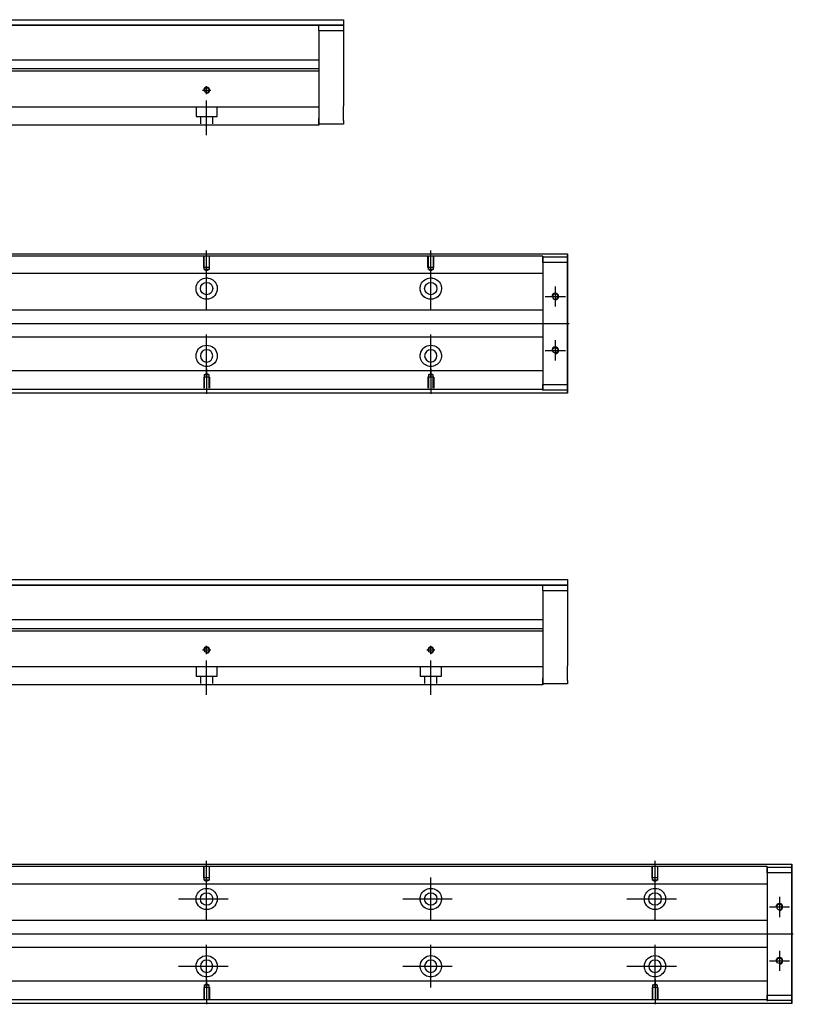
# Model space of a CAD drawing. Header units: millimetres. Extents: x -257 to 3135, y -1556 to 860.
# Tile 32 of 40: x 1403 to 1748, y -1146 to -707. Entities that reach past the tile are written whole.
import ezdxf
from ezdxf.lldxf.tags import DXFTag

# ---------------------------------------------------------------- set-up
doc = ezdxf.new("R2010")
doc.units = ezdxf.units.MM
doc.layers.get('0').update_dxf_attribs({"linetype": 'CONTINUOUS'})
tags = doc.linetypes.add('DASHED', pattern=[25.72, 12.86, -12.86]).pattern_tags.tags
tags[6:7] = [DXFTag(74, 4), DXFTag(75, 0), DXFTag(340, '0'), DXFTag(46, 0.0), DXFTag(50, 0.0), DXFTag(44, 0.0), DXFTag(45, 0.0)]
tags[4:5] = [DXFTag(74, 4), DXFTag(75, 0), DXFTag(340, '0'), DXFTag(46, 0.0), DXFTag(50, 0.0), DXFTag(44, 0.0), DXFTag(45, 0.0)]

msp = doc.modelspace()

# ---------------------------------------------------------------- linework, layer by layer
at = {"linetype": 'Continuous'}
for p, q in [((1363.05, -707.3), (1547, -707.3)), ((1547, -709.8), (1363.05, -709.8)), ((1363.05, -709.8), (1547, -709.8)), ((1536, -709.8), (1547, -709.8)), ((1536, -712.3), (1536, -709.8)), ((1547, -707.3), (1547, -709.8)), ((1547, -709.8), (1547, -712.3)), ((1547, -709.8), (1547, -709.8)), ((1547, -712.3), (1536, -712.3)), ((1536, -712.3), (1536, -751.3)), ((1547, -712.3), (1547, -730.3)), ((1536, -725.3), (1374.55, -725.3)), ((1536, -730.25), (1339.86, -730.25)), ((1536, -729.25), (1340.11, -729.25)), ((1536, -730.25), (1536, -744.95)), ((1547, -736.8), (1547, -745.8)), ((1536, -744.95), (1536, -745.45)), ((1536, -745.45), (1536, -752.25)), ((1536, -754.25), (1333.7, -754.25)), ((1536, -753.8), (1536, -751.3)), ((1536, -752.25), (1536, -754.25)), ((1547, -753.8), (1536, -753.8)), ((1547, -752.3), (1547, -753.8)), ((1348.25, -811.71), (1647, -811.71)), ((1647, -812.2), (1647, -811.71)), ((1647, -811.71), (1647, -811.71)), ((1647, -811.71), (1647, -812.71)), ((1647, -816.27), (1647, -812.2)), ((1647, -812.71), (1647, -872.71)), ((1647, -812.96), (1647, -815.46)), ((1647, -812.96), (1647, -812.96)), ((1647, -812.96), (1647, -812.96)), ((1647, -812.96), (1647, -816.77)), ((1647, -816.77), (1647, -812.96)), ((1647, -812.96), (1647, -816.77)), ((1647, -815.46), (1647, -813.96)), ((1647, -816.77), (1647, -813.96)), ((1647, -815.46), (1647, -869.96)), ((1647, -869.96), (1647, -815.46)), ((1647, -816.27), (1647, -816.27)), ((1647, -826.27), (1647, -816.27)), ((1647, -826.27), (1647, -826.27)), ((1647, -834.27), (1647, -826.27)), ((1647, -834.27), (1647, -834.27)), ((1647, -850.27), (1647, -834.27)), ((1647, -850.27), (1647, -850.27)), ((1647, -858.27), (1647, -850.27)), ((1647, -858.27), (1647, -858.27)), ((1647, -868.27), (1647, -858.27)), ((1647, -868.27), (1647, -868.27)), ((1647, -873.21), (1647, -868.27)), ((1647, -868.64), (1647, -872.46)), ((1647, -871.46), (1647, -868.64)), ((1647, -868.64), (1647, -872.46)), ((1647, -872.46), (1647, -868.64)), ((1647, -871.46), (1647, -869.96)), ((1647, -869.96), (1647, -872.46)), ((1647, -872.46), (1647, -872.46)), ((1647, -872.46), (1647, -872.46)), ((1647, -872.71), (1647, -873.71)), ((1647, -873.71), (1647, -873.21)), ((1647, -873.71), (1332.35, -873.71)), ((1647, -873.71), (1647, -873.71)), ((1363.05, -956.85), (1647, -956.85)), ((1647, -959.35), (1363.05, -959.35)), ((1363.05, -959.36), (1647, -959.36)), ((1636, -959.36), (1647, -959.36)), ((1636, -961.86), (1636, -959.36)), ((1647, -956.85), (1647, -959.35)), ((1647, -959.35), (1647, -959.36)), ((1647, -959.36), (1647, -961.86)), ((1647, -961.86), (1636, -961.86)), ((1636, -961.86), (1636, -1000.85)), ((1647, -961.86), (1647, -979.85)), ((1636, -974.85), (1374.55, -974.85)), ((1636, -979.81), (1339.86, -979.81)), ((1636, -978.81), (1340.11, -978.81)), ((1636, -979.81), (1636, -994.51)), ((1647, -986.35), (1647, -995.35)), ((1636, -994.51), (1636, -995.01)), ((1636, -995.01), (1636, -1001.81)), ((1636, -1003.81), (1333.7, -1003.81)), ((1636, -1003.35), (1636, -1000.85)), ((1636, -1001.81), (1636, -1003.81)), ((1647, -1003.35), (1636, -1003.35)), ((1647, -1001.85), (1647, -1003.35)), ((1348.25, -1083.81), (1747, -1083.81)), ((1747, -1084.31), (1747, -1083.81)), ((1747, -1083.81), (1747, -1083.81)), ((1747, -1083.81), (1747, -1084.81)), ((1747, -1088.37), (1747, -1084.31)), ((1747, -1084.81), (1747, -1144.81)), ((1747, -1085.06), (1747, -1087.56)), ((1747, -1085.06), (1747, -1085.06)), ((1747, -1085.06), (1747, -1085.06)), ((1747, -1085.06), (1747, -1088.87)), ((1747, -1088.87), (1747, -1085.06)), ((1747, -1085.06), (1747, -1088.87)), ((1747, -1087.56), (1747, -1086.06)), ((1747, -1088.87), (1747, -1086.06)), ((1747, -1087.56), (1747, -1142.06)), ((1747, -1142.06), (1747, -1087.56)), ((1747, -1088.37), (1747, -1088.37)), ((1747, -1098.37), (1747, -1088.37)), ((1747, -1098.37), (1747, -1098.37)), ((1747, -1106.37), (1747, -1098.37)), ((1747, -1106.37), (1747, -1106.37)), ((1747, -1122.37), (1747, -1106.37)), ((1747, -1122.37), (1747, -1122.37)), ((1747, -1130.37), (1747, -1122.37)), ((1747, -1130.37), (1747, -1130.37)), ((1747, -1140.37), (1747, -1130.37)), ((1747, -1140.37), (1747, -1140.37)), ((1747, -1145.31), (1747, -1140.37)), ((1747, -1140.74), (1747, -1144.56)), ((1747, -1143.56), (1747, -1140.74)), ((1747, -1140.74), (1747, -1144.56)), ((1747, -1144.56), (1747, -1140.74)), ((1747, -1143.56), (1747, -1142.06)), ((1747, -1142.06), (1747, -1144.56)), ((1747, -1144.56), (1747, -1144.56)), ((1747, -1144.56), (1747, -1144.56)), ((1747, -1144.81), (1747, -1145.81)), ((1747, -1145.81), (1747, -1145.31)), ((1747, -1145.81), (1332.35, -1145.81)), ((1747, -1145.81), (1747, -1145.81))]:
    msp.add_line(p, q, dxfattribs=at)
at = {"linetype": 'DASHED'}
for p, q in [((1536, -729.25), (1536, -730.25)), ((1636, -820.48), (1636, -821.48)), ((1636, -821.48), (1636, -823.03)), ((1636, -823.03), (1636, -826.59)), ((1636, -826.59), (1636, -828.5)), ((1636, -828.5), (1636, -832.21)), ((1636, -853.21), (1636, -856.81)), ((1636, -856.81), (1636, -858.73)), ((1636, -858.73), (1636, -862.29)), ((1636, -862.29), (1636, -863.83)), ((1636, -978.81), (1636, -979.81)), ((1736, -1092.59), (1736, -1093.59)), ((1736, -1093.59), (1736, -1095.13)), ((1736, -1095.13), (1736, -1098.69)), ((1736, -1098.69), (1736, -1100.61)), ((1736, -1100.61), (1736, -1104.31)), ((1736, -1125.31), (1736, -1128.91)), ((1736, -1128.91), (1736, -1130.83)), ((1736, -1130.83), (1736, -1134.39)), ((1736, -1134.39), (1736, -1135.93))]:
    msp.add_line(p, q, dxfattribs=at)
at = {"ltscale": 0.5}
for p, q in [((1486, -740.56), (1486, -736.9)), ((1484.2, -738.7), (1487.8, -738.7)), ((1486, -758.7), (1486, -743.34)), ((1486, -990.12), (1486, -986.46)), ((1586, -990.12), (1586, -986.46)), ((1484.2, -988.26), (1487.8, -988.26)), ((1584.2, -988.26), (1587.8, -988.26)), ((1486, -1008.26), (1486, -992.9)), ((1586, -1008.26), (1586, -992.9))]:
    msp.add_line(p, q, dxfattribs=at)
at = {"linetype": 'DASHED', "ltscale": 0.3}
for p, q in [((1536, -746.25), (1236, -746.25)), ((1481.25, -746.25), (1481.25, -750.4)), ((1481.25, -750.4), (1490.75, -750.4)), ((1483.25, -750.4), (1483.25, -753.7)), ((1488.75, -753.7), (1488.75, -750.4)), ((1490.75, -750.4), (1490.75, -746.25)), ((1636, -812.66), (1348, -812.66)), ((1636, -812.66), (1636, -812.96)), ((1636, -812.96), (1636, -813.16)), ((1636, -812.96), (1636, -815.46)), ((1636, -815.46), (1636, -812.96)), ((1636, -812.96), (1647, -812.96)), ((1636, -813.16), (1636, -814.16)), ((1636, -814.16), (1636, -820.48)), ((1647, -815.46), (1636, -815.46)), ((1636, -815.46), (1636, -869.96)), ((1636, -820.48), (1236, -820.48)), ((1636, -836.71), (1239.3, -836.71)), ((1239.3, -848.71), (1636, -848.71)), ((1636, -863.83), (1236, -863.83)), ((1636, -863.83), (1636, -864.83)), ((1487.3, -866.61), (1484.7, -866.61)), ((1484.7, -866.61), (1484.7, -871.61)), ((1484.93, -865.61), (1486, -864.99)), ((1484.93, -865.61), (1484.93, -871.61)), ((1487.08, -865.61), (1484.93, -865.61)), ((1487.08, -865.61), (1486, -864.99)), ((1487.08, -871.61), (1487.08, -865.61)), ((1487.3, -866.61), (1487.3, -871.61)), ((1587.3, -866.61), (1584.7, -866.61)), ((1584.7, -866.61), (1584.7, -871.61)), ((1584.93, -865.61), (1586, -864.99)), ((1584.93, -865.61), (1584.93, -871.61)), ((1587.08, -865.61), (1584.93, -865.61)), ((1587.08, -865.61), (1586, -864.99)), ((1587.08, -871.61), (1587.08, -865.61)), ((1587.3, -866.61), (1587.3, -871.61)), ((1636, -864.83), (1636, -871.16)), ((1636, -872.16), (1236, -872.16)), ((1636, -869.96), (1647, -869.96)), ((1636, -869.96), (1636, -872.46)), ((1636, -872.46), (1636, -869.96)), ((1636, -871.16), (1636, -872.16)), ((1636, -872.16), (1636, -872.46)), ((1636, -872.46), (1636, -872.66)), ((1647, -872.46), (1636, -872.46)), ((1636, -995.81), (1236, -995.81)), ((1481.25, -995.81), (1481.25, -999.96)), ((1490.75, -999.96), (1490.75, -995.81)), ((1581.25, -995.81), (1581.25, -999.96)), ((1590.75, -999.96), (1590.75, -995.81)), ((1481.25, -999.96), (1490.75, -999.96)), ((1483.25, -999.96), (1483.25, -1003.26)), ((1488.75, -1003.26), (1488.75, -999.96)), ((1581.25, -999.96), (1590.75, -999.96)), ((1583.25, -999.96), (1583.25, -1003.26)), ((1588.75, -1003.26), (1588.75, -999.96)), ((1736, -1084.76), (1348, -1084.76)), ((1736, -1084.76), (1736, -1085.06)), ((1736, -1085.06), (1736, -1085.26)), ((1736, -1085.06), (1736, -1087.56)), ((1736, -1087.56), (1736, -1085.06)), ((1736, -1085.06), (1747, -1085.06)), ((1736, -1085.26), (1736, -1086.26)), ((1736, -1086.26), (1736, -1092.59)), ((1747, -1087.56), (1736, -1087.56)), ((1736, -1087.56), (1736, -1142.06)), ((1736, -1092.59), (1236, -1092.59)), ((1736, -1108.81), (1239.3, -1108.81)), ((1239.3, -1120.81), (1736, -1120.81)), ((1736, -1135.93), (1236, -1135.93)), ((1736, -1135.93), (1736, -1136.93)), ((1487.3, -1138.71), (1484.7, -1138.71)), ((1484.7, -1138.71), (1484.7, -1143.71)), ((1484.93, -1137.71), (1486, -1137.09)), ((1484.93, -1137.71), (1484.93, -1143.71)), ((1487.08, -1137.71), (1484.93, -1137.71)), ((1487.08, -1137.71), (1486, -1137.09)), ((1487.08, -1143.71), (1487.08, -1137.71)), ((1487.3, -1138.71), (1487.3, -1143.71)), ((1687.3, -1138.71), (1684.7, -1138.71)), ((1684.7, -1138.71), (1684.7, -1143.71)), ((1684.93, -1137.71), (1686, -1137.09)), ((1684.93, -1137.71), (1684.93, -1143.71)), ((1687.08, -1137.71), (1684.93, -1137.71)), ((1687.08, -1137.71), (1686, -1137.09)), ((1687.08, -1143.71), (1687.08, -1137.71)), ((1687.3, -1138.71), (1687.3, -1143.71)), ((1736, -1136.93), (1736, -1143.26)), ((1736, -1144.26), (1236, -1144.26)), ((1736, -1142.06), (1747, -1142.06)), ((1736, -1142.06), (1736, -1144.56)), ((1736, -1144.56), (1736, -1142.06)), ((1736, -1143.26), (1736, -1144.26)), ((1736, -1144.26), (1736, -1144.56)), ((1736, -1144.56), (1736, -1144.76)), ((1747, -1144.56), (1736, -1144.56))]:
    msp.add_line(p, q, dxfattribs=at)
for p, q in [((1486, -821.32), (1486, -810.2)), ((1586, -821.32), (1586, -810.2)), ((1486, -836.68), (1486, -817.63)), ((1586, -836.68), (1586, -817.63)), ((1641.5, -826.2), (1641.5, -835.2)), ((1637, -830.7), (1646, -830.7)), ((1340.3, -842.71), (1647.7, -842.71)), ((1486, -866.68), (1486, -847.63)), ((1586, -866.68), (1586, -847.63)), ((1641.5, -850.2), (1641.5, -859.2)), ((1637, -854.7), (1646, -854.7)), ((1486, -862.99), (1486, -874.11)), ((1586, -862.99), (1586, -874.11)), ((1486, -1093.43), (1486, -1082.31)), ((1686, -1093.43), (1686, -1082.31)), ((1486, -1108.78), (1486, -1089.73)), ((1586, -1108.78), (1586, -1089.73)), ((1686, -1108.78), (1686, -1089.73)), ((1473.5, -1099.26), (1495.53, -1099.26)), ((1573.5, -1099.26), (1595.53, -1099.26)), ((1673.5, -1099.26), (1695.53, -1099.26)), ((1741.5, -1098.31), (1741.5, -1107.31)), ((1737, -1102.81), (1746, -1102.81)), ((1340.3, -1114.81), (1747.7, -1114.81)), ((1486, -1138.78), (1486, -1119.73)), ((1586, -1138.78), (1586, -1119.73)), ((1686, -1138.78), (1686, -1119.73)), ((1741.5, -1122.31), (1741.5, -1131.31)), ((1737, -1126.81), (1746, -1126.81)), ((1473.5, -1129.26), (1495.53, -1129.26)), ((1573.5, -1129.26), (1595.53, -1129.26)), ((1673.5, -1129.26), (1695.53, -1129.26)), ((1486, -1135.09), (1486, -1146.21)), ((1686, -1135.09), (1686, -1146.21))]:
    msp.add_line(p, q)
at = {"linetype": 'DASHED', "ltscale": 0.1}
for p, q in [((1484.7, -817.7), (1484.7, -812.7)), ((1484.93, -818.7), (1484.93, -812.7)), ((1487.08, -812.7), (1487.08, -818.7)), ((1487.3, -817.7), (1487.3, -812.7)), ((1584.7, -817.7), (1584.7, -812.7)), ((1584.93, -818.7), (1584.93, -812.7)), ((1587.08, -812.7), (1587.08, -818.7)), ((1587.3, -817.7), (1587.3, -812.7)), ((1487.3, -817.7), (1484.7, -817.7)), ((1487.08, -818.7), (1484.93, -818.7)), ((1484.93, -818.7), (1486, -819.32)), ((1487.08, -818.7), (1486, -819.32)), ((1587.3, -817.7), (1584.7, -817.7)), ((1587.08, -818.7), (1584.93, -818.7)), ((1584.93, -818.7), (1586, -819.32)), ((1587.08, -818.7), (1586, -819.32)), ((1484.7, -1089.81), (1484.7, -1084.81)), ((1484.93, -1090.81), (1484.93, -1084.81)), ((1487.08, -1084.81), (1487.08, -1090.81)), ((1487.3, -1089.81), (1487.3, -1084.81)), ((1684.7, -1089.81), (1684.7, -1084.81)), ((1684.93, -1090.81), (1684.93, -1084.81)), ((1687.08, -1084.81), (1687.08, -1090.81)), ((1687.3, -1089.81), (1687.3, -1084.81)), ((1487.3, -1089.81), (1484.7, -1089.81)), ((1487.08, -1090.81), (1484.93, -1090.81)), ((1484.93, -1090.81), (1486, -1091.43)), ((1487.08, -1090.81), (1486, -1091.43)), ((1687.3, -1089.81), (1684.7, -1089.81)), ((1687.08, -1090.81), (1684.93, -1090.81)), ((1684.93, -1090.81), (1686, -1091.43)), ((1687.08, -1090.81), (1686, -1091.43))]:
    msp.add_line(p, q, dxfattribs=at)
at = {"linetype": 'Continuous'}
for centre, radius in [((1486, -738.7), 1.07), ((1486, -827.15), 2.75), ((1586, -827.15), 2.75), ((1641.5, -854.7), 1.22), ((1486, -988.26), 1.07), ((1586, -988.26), 1.07), ((1486, -1099.26), 2.75), ((1586, -1099.26), 2.75), ((1686, -1099.26), 2.75), ((1741.5, -1126.81), 1.22)]:
    msp.add_circle(centre, radius, dxfattribs=at)
at = {"linetype": 'Continuous', "extrusion": (0, 0, -1)}
for centre, radius in [((-1641.5, -830.7), 1.22), ((-1486, -857.15), 2.75), ((-1586, -857.15), 2.75), ((-1741.5, -1102.81), 1.22), ((-1486, -1129.26), 2.75), ((-1586, -1129.26), 2.75), ((-1686, -1129.26), 2.75)]:
    msp.add_circle(centre, radius, dxfattribs=at)
for centre, radius in [((1486, -738.7), 1.3), ((1641.5, -830.7), 1.5), ((1641.5, -854.7), 1.5), ((1486, -988.26), 1.3), ((1586, -988.26), 1.3), ((1741.5, -1102.81), 1.5), ((1741.5, -1126.81), 1.5)]:
    msp.add_arc(centre, radius, 270, 180)
for centre, start, end in [((-1486, -827.15), 13.6191, 80.1049), ((-1486, -827.15), 99.8951, 166.3809), ((-1586, -827.15), 13.6191, 80.1049), ((-1586, -827.15), 99.8951, 166.3809), ((-1486, -827.15), 189.6765, 350.3235), ((-1586, -827.15), 189.6765, 350.3235), ((-1486, -857.15), 10.8558, 169.1442), ((-1586, -857.15), 10.8558, 169.1442), ((-1486, -857.15), 285.2319, 347.572), ((-1486, -857.15), 192.428, 254.7681), ((-1586, -857.15), 285.2319, 347.572), ((-1586, -857.15), 192.428, 254.7681), ((-1486, -1099.26), 13.6191, 80.1049), ((-1486, -1099.26), 99.8951, 166.3809), ((-1586, -1099.26), 13.6191, 80.1049), ((-1586, -1099.26), 99.8951, 166.3809), ((-1686, -1099.26), 13.6191, 80.1049), ((-1686, -1099.26), 99.8951, 166.3809), ((-1486, -1099.26), 189.6765, 350.3235), ((-1586, -1099.26), 189.6765, 350.3235), ((-1686, -1099.26), 189.6765, 350.3235), ((-1486, -1129.26), 10.8558, 169.1442), ((-1586, -1129.26), 10.8558, 169.1442), ((-1686, -1129.26), 10.8558, 169.1442), ((-1486, -1129.26), 285.2319, 347.572), ((-1486, -1129.26), 192.428, 254.7681), ((-1586, -1129.26), 285.2319, 347.572), ((-1586, -1129.26), 192.428, 254.7681), ((-1686, -1129.26), 285.2319, 347.572), ((-1686, -1129.26), 192.428, 254.7681)]:
    msp.add_arc(centre, 4.75, start, end, dxfattribs=at)
at = {"linetype": 'Continuous'}
for points, knots in [([(1547, -730.3), (1547, -730.3), (1547, -730.31), (1547, -730.37), (1547, -730.42), (1547, -730.53), (1547, -730.61), (1547, -730.78), (1547, -730.88), (1547, -731.1), (1547, -731.22), (1547, -731.49), (1547, -731.63), (1547, -731.94), (1547, -732.1), (1547, -732.43), (1547, -732.6), (1547, -732.95), (1547, -733.13), (1547, -733.49), (1547, -733.67), (1547, -734.02), (1547, -734.2), (1547, -734.55), (1547, -734.72), (1547, -735.05), (1547, -735.21), (1547, -735.51), (1547, -735.65), (1547, -735.91), (1547, -736.03), (1547, -736.25), (1547, -736.34), (1547, -736.51), (1547, -736.58), (1547, -736.69), (1547, -736.73), (1547, -736.78), (1547, -736.8), (1547, -736.8)], [0, 0, 0, 0, 0.052926, 0.052926, 0.105852, 0.105852, 0.158778, 0.158778, 0.211704, 0.211704, 0.26463, 0.26463, 0.317556, 0.317556, 0.370482, 0.370482, 0.423408, 0.423408, 0.476333, 0.476333, 0.529259, 0.529259, 0.582185, 0.582185, 0.635111, 0.635111, 0.688037, 0.688037, 0.740963, 0.740963, 0.793889, 0.793889, 0.846815, 0.846815, 0.899741, 0.899741, 0.949242, 0.949242, 1, 1, 1, 1]), ([(1547, -752.3), (1547, -752.3), (1547, -752.28), (1547, -752.22), (1547, -752.18), (1547, -752.06), (1547, -751.99), (1547, -751.82), (1547, -751.72), (1547, -751.49), (1547, -751.37), (1547, -751.1), (1547, -750.96), (1547, -750.66), (1547, -750.5), (1547, -750.17), (1547, -750), (1547, -749.65), (1547, -749.47), (1547, -749.11), (1547, -748.93), (1547, -748.57), (1547, -748.39), (1547, -748.04), (1547, -747.87), (1547, -747.54), (1547, -747.39), (1547, -747.09), (1547, -746.95), (1547, -746.68), (1547, -746.56), (1547, -746.35), (1547, -746.25), (1547, -746.08), (1547, -746.01), (1547, -745.9), (1547, -745.87), (1547, -745.81), (1547, -745.8), (1547, -745.8)], [0, 0, 0, 0, 0.052926, 0.052926, 0.105852, 0.105852, 0.158778, 0.158778, 0.211704, 0.211704, 0.26463, 0.26463, 0.317556, 0.317556, 0.370482, 0.370482, 0.423408, 0.423408, 0.476333, 0.476333, 0.529259, 0.529259, 0.582185, 0.582185, 0.635111, 0.635111, 0.688037, 0.688037, 0.740963, 0.740963, 0.793889, 0.793889, 0.846815, 0.846815, 0.899741, 0.899741, 0.949242, 0.949242, 1, 1, 1, 1]), ([(1647, -816.77), (1647, -816.95), (1647, -817.13), (1647, -817.48), (1647, -817.66), (1647, -818), (1647, -818.17), (1647, -818.48), (1647, -818.63), (1647, -818.92), (1647, -819.05), (1647, -819.29), (1647, -819.4), (1647, -819.6), (1647, -819.68), (1647, -819.82), (1647, -819.88), (1647, -819.97), (1647, -820), (1647, -820.02), (1647, -820.02), (1647, -819.99), (1647, -819.96), (1647, -819.87), (1647, -819.8), (1647, -819.66), (1647, -819.57), (1647, -819.37), (1647, -819.25), (1647, -819.01), (1647, -818.87), (1647, -818.59), (1647, -818.43), (1647, -818.11), (1647, -817.95), (1647, -817.78), (1647, -817.45), (1647, -817.11), (1647, -816.77)], [0, 0, 0, 0, 0.052893, 0.052893, 0.105785, 0.105785, 0.158678, 0.158678, 0.211571, 0.211571, 0.264464, 0.264464, 0.317356, 0.317356, 0.370249, 0.370249, 0.423142, 0.423142, 0.476034, 0.476034, 0.528927, 0.528927, 0.58182, 0.58182, 0.634712, 0.634712, 0.687605, 0.687605, 0.740498, 0.740498, 0.793391, 0.793391, 0.846283, 0.846283, 0.899176, 0.899176, 0.899176, 1, 1, 1, 1]), ([(1485.18, -822.48), (1485.6, -822.4), (1486.03, -822.39), (1486.57, -822.44), (1486.69, -822.45), (1486.82, -822.48)], [0, 0, 0, 0, 0.772987, 0.772987, 1, 1, 1, 1]), ([(1585.18, -822.48), (1585.6, -822.4), (1586.03, -822.39), (1586.57, -822.44), (1586.69, -822.45), (1586.82, -822.48)], [0, 0, 0, 0, 0.772987, 0.772987, 1, 1, 1, 1]), ([(1487.25, -861.74), (1486.85, -861.85), (1486.42, -861.9), (1485.58, -861.9), (1485.16, -861.85), (1484.75, -861.74)], [0, 0, 0, 0, 0.500461, 0.500461, 1, 1, 1, 1]), ([(1587.25, -861.74), (1586.85, -861.85), (1586.42, -861.9), (1585.58, -861.9), (1585.16, -861.85), (1584.75, -861.74)], [0, 0, 0, 0, 0.500461, 0.500461, 1, 1, 1, 1]), ([(1647, -865.39), (1647, -865.39), (1647, -865.4), (1647, -865.42), (1647, -865.45), (1647, -865.55), (1647, -865.61), (1647, -865.75), (1647, -865.84), (1647, -866.04), (1647, -866.16), (1647, -866.4), (1647, -866.54), (1647, -866.82), (1647, -866.98), (1647, -867.3), (1647, -867.46), (1647, -867.79), (1647, -867.96), (1647, -868.3), (1647, -868.47), (1647, -868.64)], [0, 0, 0, 0, 0.058411, 0.058411, 0.164275, 0.164275, 0.270139, 0.270139, 0.376003, 0.376003, 0.481867, 0.481867, 0.587731, 0.587731, 0.693595, 0.693595, 0.799459, 0.799459, 0.898473, 0.898473, 1, 1, 1, 1]), ([(1647, -979.85), (1647, -979.85), (1647, -979.87), (1647, -979.93), (1647, -979.97), (1647, -980.09), (1647, -980.16), (1647, -980.34), (1647, -980.44), (1647, -980.66), (1647, -980.78), (1647, -981.05), (1647, -981.19), (1647, -981.49), (1647, -981.65), (1647, -981.98), (1647, -982.16), (1647, -982.51), (1647, -982.68), (1647, -983.04), (1647, -983.22), (1647, -983.58), (1647, -983.76), (1647, -984.11), (1647, -984.28), (1647, -984.61), (1647, -984.77), (1647, -985.06), (1647, -985.21), (1647, -985.47), (1647, -985.59), (1647, -985.81), (1647, -985.9), (1647, -986.07), (1647, -986.14), (1647, -986.25), (1647, -986.29), (1647, -986.34), (1647, -986.35), (1647, -986.35)], [0, 0, 0, 0, 0.052926, 0.052926, 0.105852, 0.105852, 0.158778, 0.158778, 0.211704, 0.211704, 0.26463, 0.26463, 0.317556, 0.317556, 0.370482, 0.370482, 0.423408, 0.423408, 0.476333, 0.476333, 0.529259, 0.529259, 0.582185, 0.582185, 0.635111, 0.635111, 0.688037, 0.688037, 0.740963, 0.740963, 0.793889, 0.793889, 0.846815, 0.846815, 0.899741, 0.899741, 0.949242, 0.949242, 1, 1, 1, 1]), ([(1647, -1001.85), (1647, -1001.85), (1647, -1001.84), (1647, -1001.78), (1647, -1001.74), (1647, -1001.62), (1647, -1001.54), (1647, -1001.37), (1647, -1001.27), (1647, -1001.05), (1647, -1000.93), (1647, -1000.66), (1647, -1000.52), (1647, -1000.22), (1647, -1000.06), (1647, -999.73), (1647, -999.55), (1647, -999.2), (1647, -999.03), (1647, -998.67), (1647, -998.49), (1647, -998.13), (1647, -997.95), (1647, -997.6), (1647, -997.43), (1647, -997.1), (1647, -996.94), (1647, -996.65), (1647, -996.5), (1647, -996.24), (1647, -996.12), (1647, -995.9), (1647, -995.81), (1647, -995.64), (1647, -995.57), (1647, -995.46), (1647, -995.42), (1647, -995.37), (1647, -995.35), (1647, -995.35)], [0, 0, 0, 0, 0.052926, 0.052926, 0.105852, 0.105852, 0.158778, 0.158778, 0.211704, 0.211704, 0.26463, 0.26463, 0.317556, 0.317556, 0.370482, 0.370482, 0.423408, 0.423408, 0.476333, 0.476333, 0.529259, 0.529259, 0.582185, 0.582185, 0.635111, 0.635111, 0.688037, 0.688037, 0.740963, 0.740963, 0.793889, 0.793889, 0.846815, 0.846815, 0.899741, 0.899741, 0.949242, 0.949242, 1, 1, 1, 1]), ([(1747, -1088.87), (1747, -1089.05), (1747, -1089.23), (1747, -1089.59), (1747, -1089.76), (1747, -1090.1), (1747, -1090.27), (1747, -1090.58), (1747, -1090.74), (1747, -1091.02), (1747, -1091.15), (1747, -1091.39), (1747, -1091.5), (1747, -1091.7), (1747, -1091.78), (1747, -1091.93), (1747, -1091.98), (1747, -1092.07), (1747, -1092.1), (1747, -1092.13), (1747, -1092.12), (1747, -1092.09), (1747, -1092.06), (1747, -1091.97), (1747, -1091.91), (1747, -1091.76), (1747, -1091.67), (1747, -1091.47), (1747, -1091.36), (1747, -1091.11), (1747, -1090.98), (1747, -1090.69), (1747, -1090.54), (1747, -1090.22), (1747, -1090.05), (1747, -1089.88), (1747, -1089.56), (1747, -1089.21), (1747, -1088.87)], [0, 0, 0, 0, 0.052893, 0.052893, 0.105785, 0.105785, 0.158678, 0.158678, 0.211571, 0.211571, 0.264464, 0.264464, 0.317356, 0.317356, 0.370249, 0.370249, 0.423142, 0.423142, 0.476034, 0.476034, 0.528927, 0.528927, 0.58182, 0.58182, 0.634712, 0.634712, 0.687605, 0.687605, 0.740498, 0.740498, 0.793391, 0.793391, 0.846283, 0.846283, 0.899176, 0.899176, 0.899176, 1, 1, 1, 1]), ([(1485.18, -1094.58), (1485.6, -1094.51), (1486.03, -1094.49), (1486.57, -1094.54), (1486.69, -1094.56), (1486.82, -1094.58)], [0, 0, 0, 0, 0.772987, 0.772987, 1, 1, 1, 1]), ([(1585.18, -1094.58), (1585.6, -1094.51), (1586.03, -1094.49), (1586.57, -1094.54), (1586.69, -1094.56), (1586.82, -1094.58)], [0, 0, 0, 0, 0.772987, 0.772987, 1, 1, 1, 1]), ([(1685.18, -1094.58), (1685.6, -1094.51), (1686.03, -1094.49), (1686.57, -1094.54), (1686.69, -1094.56), (1686.82, -1094.58)], [0, 0, 0, 0, 0.772987, 0.772987, 1, 1, 1, 1]), ([(1487.25, -1133.84), (1486.85, -1133.95), (1486.42, -1134.01), (1485.58, -1134.01), (1485.16, -1133.95), (1484.75, -1133.84)], [0, 0, 0, 0, 0.500461, 0.500461, 1, 1, 1, 1]), ([(1587.25, -1133.84), (1586.85, -1133.95), (1586.42, -1134.01), (1585.58, -1134.01), (1585.16, -1133.95), (1584.75, -1133.84)], [0, 0, 0, 0, 0.500461, 0.500461, 1, 1, 1, 1]), ([(1687.25, -1133.84), (1686.85, -1133.95), (1686.42, -1134.01), (1685.58, -1134.01), (1685.16, -1133.95), (1684.75, -1133.84)], [0, 0, 0, 0, 0.500461, 0.500461, 1, 1, 1, 1]), ([(1747, -1137.49), (1747, -1137.49), (1747, -1137.5), (1747, -1137.52), (1747, -1137.56), (1747, -1137.65), (1747, -1137.71), (1747, -1137.86), (1747, -1137.94), (1747, -1138.15), (1747, -1138.26), (1747, -1138.51), (1747, -1138.64), (1747, -1138.93), (1747, -1139.08), (1747, -1139.4), (1747, -1139.57), (1747, -1139.9), (1747, -1140.06), (1747, -1140.4), (1747, -1140.57), (1747, -1140.74)], [0, 0, 0, 0, 0.058411, 0.058411, 0.164275, 0.164275, 0.270139, 0.270139, 0.376003, 0.376003, 0.481867, 0.481867, 0.587731, 0.587731, 0.693595, 0.693595, 0.799459, 0.799459, 0.898473, 0.898473, 1, 1, 1, 1])]:
    msp.add_open_spline(points, degree=3, knots=knots, dxfattribs=at)
at = {"linetype": 'Continuous', "extrusion": (-8.28923e-11, 2e-16, -1)}
for points in [[(1647, -816.77), (1647, -816.95), (1647, -817.13), (1647, -817.48), (1647, -817.66), (1647, -818), (1647, -818.17), (1647, -818.48), (1647, -818.63), (1647, -818.92), (1647, -819.05), (1647, -819.29), (1647, -819.4), (1647, -819.6), (1647, -819.68), (1647, -819.82), (1647, -819.88), (1647, -819.97), (1647, -820), (1647, -820.02), (1647, -820.02), (1647, -819.99), (1647, -819.96), (1647, -819.87), (1647, -819.8), (1647, -819.66), (1647, -819.57), (1647, -819.37), (1647, -819.25), (1647, -819.01), (1647, -818.87), (1647, -818.59), (1647, -818.43), (1647, -818.11), (1647, -817.95), (1647, -817.78), (1647, -817.45), (1647, -817.11), (1647, -816.77)], [(1747, -1088.87), (1747, -1089.05), (1747, -1089.23), (1747, -1089.59), (1747, -1089.76), (1747, -1090.1), (1747, -1090.27), (1747, -1090.58), (1747, -1090.74), (1747, -1091.02), (1747, -1091.15), (1747, -1091.39), (1747, -1091.5), (1747, -1091.7), (1747, -1091.78), (1747, -1091.93), (1747, -1091.98), (1747, -1092.07), (1747, -1092.1), (1747, -1092.13), (1747, -1092.12), (1747, -1092.09), (1747, -1092.06), (1747, -1091.97), (1747, -1091.91), (1747, -1091.76), (1747, -1091.67), (1747, -1091.47), (1747, -1091.36), (1747, -1091.11), (1747, -1090.98), (1747, -1090.69), (1747, -1090.54), (1747, -1090.22), (1747, -1090.05), (1747, -1089.88), (1747, -1089.56), (1747, -1089.21), (1747, -1088.87)]]:
    msp.add_open_spline(points, degree=3, knots=[0, 0, 0, 0, 0.052893, 0.052893, 0.105785, 0.105785, 0.158678, 0.158678, 0.211571, 0.211571, 0.264464, 0.264464, 0.317356, 0.317356, 0.370249, 0.370249, 0.423142, 0.423142, 0.476034, 0.476034, 0.528927, 0.528927, 0.58182, 0.58182, 0.634712, 0.634712, 0.687605, 0.687605, 0.740498, 0.740498, 0.793391, 0.793391, 0.846283, 0.846283, 0.899176, 0.899176, 0.899176, 1, 1, 1, 1], dxfattribs=at)
at = {"linetype": 'Continuous'}
for points in [[(1481.32, -827.95), (1481.21, -827.3), (1481.24, -826.63), (1481.38, -826.04)], [(1490.62, -826.04), (1490.76, -826.63), (1490.79, -827.3), (1490.68, -827.95)], [(1581.32, -827.95), (1581.21, -827.3), (1581.24, -826.63), (1581.38, -826.04)], [(1590.62, -826.04), (1590.76, -826.63), (1590.79, -827.3), (1590.68, -827.95)], [(1481.36, -858.18), (1481.23, -857.58), (1481.21, -856.91), (1481.34, -856.26)], [(1490.67, -856.26), (1490.79, -856.91), (1490.77, -857.58), (1490.64, -858.18)], [(1581.36, -858.18), (1581.23, -857.58), (1581.21, -856.91), (1581.34, -856.26)], [(1590.67, -856.26), (1590.79, -856.91), (1590.77, -857.58), (1590.64, -858.18)], [(1481.32, -1100.06), (1481.21, -1099.4), (1481.24, -1098.73), (1481.38, -1098.14)], [(1490.62, -1098.14), (1490.76, -1098.73), (1490.79, -1099.4), (1490.68, -1100.06)], [(1581.32, -1100.06), (1581.21, -1099.4), (1581.24, -1098.73), (1581.38, -1098.14)], [(1590.62, -1098.14), (1590.76, -1098.73), (1590.79, -1099.4), (1590.68, -1100.06)], [(1681.32, -1100.06), (1681.21, -1099.4), (1681.24, -1098.73), (1681.38, -1098.14)], [(1690.62, -1098.14), (1690.76, -1098.73), (1690.79, -1099.4), (1690.68, -1100.06)], [(1481.36, -1130.28), (1481.23, -1129.68), (1481.21, -1129.01), (1481.34, -1128.36)], [(1490.67, -1128.36), (1490.79, -1129.02), (1490.77, -1129.68), (1490.64, -1130.28)], [(1581.36, -1130.28), (1581.23, -1129.68), (1581.21, -1129.01), (1581.34, -1128.36)], [(1590.67, -1128.36), (1590.79, -1129.02), (1590.77, -1129.68), (1590.64, -1130.28)], [(1681.36, -1130.28), (1681.23, -1129.68), (1681.21, -1129.01), (1681.34, -1128.36)], [(1690.67, -1128.36), (1690.79, -1129.02), (1690.77, -1129.68), (1690.64, -1130.28)]]:
    msp.add_open_spline(points, degree=3, dxfattribs=at)
at = {"linetype": 'Continuous', "extrusion": (-1.26256e-11, 1e-16, -1)}
for points in [[(1647, -868.64), (1647, -868.46), (1647, -868.28), (1647, -867.93), (1647, -867.75), (1647, -867.41), (1647, -867.24), (1647, -866.93), (1647, -866.78), (1647, -866.49), (1647, -866.36), (1647, -866.12), (1647, -866.01), (1647, -865.81), (1647, -865.73), (1647, -865.59), (1647, -865.53), (1647, -865.44), (1647, -865.41), (1647, -865.39), (1647, -865.39), (1647, -865.42), (1647, -865.45), (1647, -865.55), (1647, -865.61), (1647, -865.75), (1647, -865.84), (1647, -866.04), (1647, -866.16), (1647, -866.4), (1647, -866.54), (1647, -866.82), (1647, -866.98), (1647, -867.3), (1647, -867.46), (1647, -867.79), (1647, -867.96), (1647, -868.3), (1647, -868.47), (1647, -868.64)], [(1747, -1140.74), (1747, -1140.56), (1747, -1140.38), (1747, -1140.03), (1747, -1139.85), (1747, -1139.51), (1747, -1139.35), (1747, -1139.03), (1747, -1138.88), (1747, -1138.6), (1747, -1138.46), (1747, -1138.22), (1747, -1138.11), (1747, -1137.92), (1747, -1137.83), (1747, -1137.69), (1747, -1137.63), (1747, -1137.54), (1747, -1137.52), (1747, -1137.49), (1747, -1137.49), (1747, -1137.52), (1747, -1137.56), (1747, -1137.65), (1747, -1137.71), (1747, -1137.86), (1747, -1137.94), (1747, -1138.15), (1747, -1138.26), (1747, -1138.51), (1747, -1138.64), (1747, -1138.93), (1747, -1139.08), (1747, -1139.4), (1747, -1139.57), (1747, -1139.9), (1747, -1140.06), (1747, -1140.4), (1747, -1140.57), (1747, -1140.74)]]:
    msp.add_open_spline(points, degree=3, knots=[0, 0, 0, 0, 0.052926, 0.052926, 0.105852, 0.105852, 0.158778, 0.158778, 0.211704, 0.211704, 0.26463, 0.26463, 0.317556, 0.317556, 0.370482, 0.370482, 0.423408, 0.423408, 0.476333, 0.476333, 0.529259, 0.529259, 0.582185, 0.582185, 0.635111, 0.635111, 0.688037, 0.688037, 0.740963, 0.740963, 0.793889, 0.793889, 0.846815, 0.846815, 0.899741, 0.899741, 0.949242, 0.949242, 1, 1, 1, 1], dxfattribs=at)
at = {"linetype": 'Continuous', "extrusion": (1.01477e-11, 0, -1)}
for points in [[(1647, -868.64), (1647, -868.46), (1647, -868.28), (1647, -867.93), (1647, -867.75), (1647, -867.41), (1647, -867.24), (1647, -866.93), (1647, -866.78), (1647, -866.49), (1647, -866.36), (1647, -866.12), (1647, -866.01), (1647, -865.81), (1647, -865.73), (1647, -865.59), (1647, -865.53), (1647, -865.44), (1647, -865.41), (1647, -865.4)], [(1747, -1140.74), (1747, -1140.56), (1747, -1140.38), (1747, -1140.03), (1747, -1139.85), (1747, -1139.51), (1747, -1139.35), (1747, -1139.03), (1747, -1138.88), (1747, -1138.6), (1747, -1138.46), (1747, -1138.22), (1747, -1138.11), (1747, -1137.92), (1747, -1137.83), (1747, -1137.69), (1747, -1137.63), (1747, -1137.54), (1747, -1137.52), (1747, -1137.5)]]:
    msp.add_open_spline(points, degree=3, knots=[0, 0, 0, 0, 0.111112, 0.111112, 0.222224, 0.222224, 0.333337, 0.333337, 0.444449, 0.444449, 0.555561, 0.555561, 0.666673, 0.666673, 0.777785, 0.777785, 0.888898, 0.888898, 1, 1, 1, 1], dxfattribs=at)

doc.saveas('drawing.dxf')
